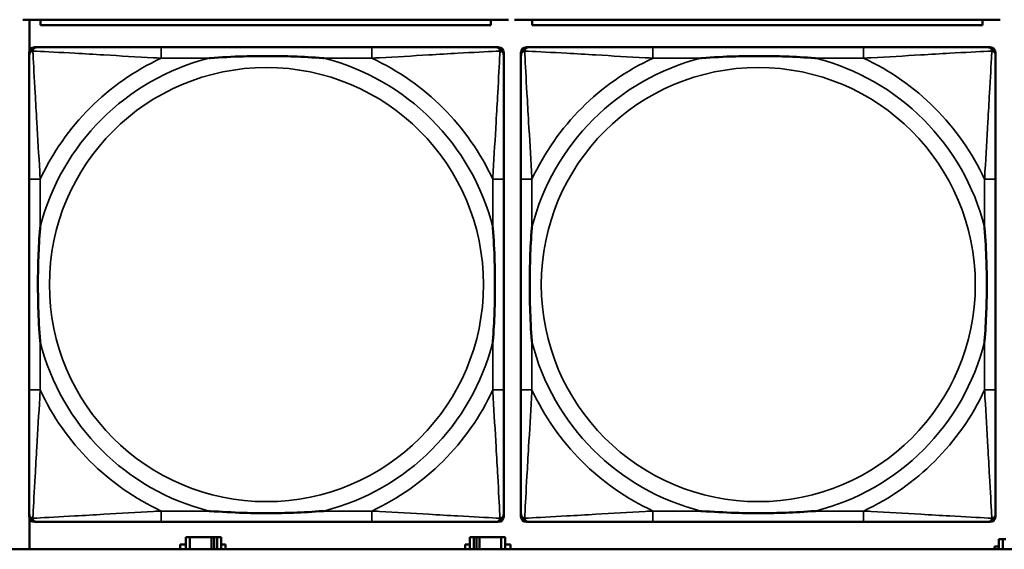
# Model space of a CAD drawing. Header units: inches. Extents: x 0.2 to 58.8, y 1.7 to 68.8.
# Tile 133 of 256: x 33.645 to 35.067, y 50.862 to 51.626. Entities that reach past the tile are written whole.
import ezdxf

# ---------------------------------------------------------------- set-up
doc = ezdxf.new("R2010")
doc.units = ezdxf.units.IN
doc.header["$MEASUREMENT"] = 0
doc.layers.add('Visible (ANSI)', color=7, linetype='Continuous', lineweight=50)
doc.layers.add('Visible Narrow (ANSI)', color=7, linetype='Continuous', lineweight=35)

msp = doc.modelspace()

# ---------------------------------------------------------------- linework, layer by layer
at = {"layer": 'Visible (ANSI)'}
for p, q in [((33.6497, 51.626), (34.3507, 51.626)), ((33.6594, 51.581), (33.6594, 51.626)), ((33.6752, 51.626), (33.6752, 51.618)), ((34.3252, 51.618), (33.6752, 51.618)), ((34.3252, 51.618), (34.3252, 51.626)), ((34.3597, 51.626), (35.0607, 51.626)), ((34.3852, 51.626), (34.3852, 51.618)), ((35.0352, 51.618), (34.3852, 51.618)), ((35.0352, 51.618), (35.0352, 51.626)), ((33.6589, 50.909), (33.6589, 51.5783)), ((33.6668, 51.5862), (33.6708, 51.5862)), ((34.1534, 51.5862), (33.8495, 51.5862)), ((34.3322, 51.5862), (34.3361, 51.5862)), ((34.344, 51.5783), (34.344, 51.5744)), ((34.3689, 50.909), (34.3689, 51.5783)), ((34.3768, 51.5862), (34.3808, 51.5862)), ((34.8634, 51.5862), (34.5595, 51.5862)), ((35.0422, 51.5862), (35.0461, 51.5862)), ((35.054, 51.5783), (35.054, 51.5744)), ((33.6589, 51.3957), (33.6589, 51.0917)), ((34.344, 51.0917), (34.344, 51.3957)), ((34.3689, 51.3957), (34.3689, 51.0917)), ((35.054, 51.0917), (35.054, 51.3957)), ((33.6594, 50.8616), (33.6594, 50.9064)), ((34.344, 50.913), (34.344, 50.909)), ((35.054, 50.913), (35.054, 50.909)), ((34.3361, 50.9012), (33.6668, 50.9012)), ((33.8495, 50.9012), (34.1534, 50.9012)), ((35.0461, 50.9012), (34.3768, 50.9012)), ((34.5595, 50.9012), (34.8634, 50.9012)), ((33.8907, 50.8793), (33.8849, 50.8793)), ((33.8849, 50.8793), (33.8849, 50.8616)), ((33.8907, 50.8793), (33.922, 50.8793)), ((33.8907, 50.8616), (33.8907, 50.8793)), ((33.922, 50.8616), (33.922, 50.8793)), ((33.922, 50.8793), (33.9261, 50.8793)), ((33.9261, 50.8793), (33.9261, 50.8616)), ((33.9261, 50.8793), (33.9301, 50.8793)), ((33.9359, 50.8793), (33.9301, 50.8793)), ((33.9301, 50.8793), (33.9301, 50.8616)), ((33.9359, 50.8616), (33.9359, 50.8793)), ((34.3007, 50.8793), (34.2949, 50.8793)), ((34.2949, 50.8793), (34.2949, 50.8616)), ((34.3007, 50.8793), (34.3047, 50.8793)), ((34.3007, 50.8616), (34.3007, 50.8793)), ((34.3047, 50.8616), (34.3047, 50.8793)), ((34.3047, 50.8793), (34.3088, 50.8793)), ((34.3088, 50.8793), (34.3088, 50.8616)), ((34.3088, 50.8793), (34.3401, 50.8793)), ((34.3401, 50.8793), (34.3401, 50.8616)), ((34.3459, 50.8793), (34.3401, 50.8793)), ((34.3459, 50.8616), (34.3459, 50.8793)), ((35.0647, 50.8763), (35.0589, 50.8763)), ((35.0589, 50.8763), (35.0589, 50.8616)), ((35.0647, 50.8763), (35.0687, 50.8763)), ((35.0647, 50.8616), (35.0647, 50.8763)), ((33.8768, 50.8616), (33.8768, 50.8688)), ((33.8768, 50.8688), (33.8849, 50.8688)), ((33.9359, 50.8688), (33.9424, 50.8688)), ((33.9424, 50.8688), (33.9424, 50.8616)), ((34.2884, 50.8616), (34.2884, 50.8688)), ((34.2884, 50.8688), (34.2949, 50.8688)), ((34.3459, 50.8688), (34.354, 50.8688)), ((34.354, 50.8688), (34.354, 50.8616)), ((35.0524, 50.8616), (35.0524, 50.8658)), ((35.0524, 50.8658), (35.0589, 50.8658)), ((39.3535, 50.8616), (22.2594, 50.8616))]:
    msp.add_line(p, q, dxfattribs=at)
for centre, radius, start, end in [((33.6708, 51.5744), 0.0118, 90, 180), ((33.6668, 51.5783), 0.00787, 90, 180), ((34.3322, 51.5744), 0.0118, 0, 90), ((34.3361, 51.5783), 0.00787, 0, 90), ((34.3808, 51.5744), 0.0118, 90, 180), ((34.3768, 51.5783), 0.00787, 90, 180), ((35.0422, 51.5744), 0.0118, 0, 90), ((35.0461, 51.5783), 0.00787, 0, 90), ((33.6708, 50.913), 0.0118, 180, 270), ((33.6668, 50.909), 0.00787, 180, 270), ((34.3322, 50.913), 0.0118, 270, 360), ((34.3361, 50.909), 0.00787, 270, 0), ((34.3808, 50.913), 0.0118, 180, 270), ((34.3768, 50.909), 0.00787, 180, 270), ((35.0422, 50.913), 0.0118, 270, 360), ((35.0461, 50.909), 0.00787, 270, 0)]:
    msp.add_arc(centre, radius, start, end, dxfattribs=at)
for points, knots in [([(33.6589, 51.5744), (33.6589, 51.5595), (33.6589, 51.5179), (33.6589, 51.4773), (33.6589, 51.4507), (33.6589, 51.4229), (33.6589, 51.3957)], [-0.5252205, -0.5252205, -0.5252205, -0.5252205, -0.20743, -0.20743, -0.20743, 0, 0, 0, 0]), ([(33.8495, 51.5862), (33.8459, 51.5862), (33.8423, 51.5862), (33.8387, 51.5862), (33.8055, 51.5862), (33.7718, 51.5862), (33.741, 51.5862), (33.714, 51.5862), (33.6885, 51.5862), (33.675, 51.5862), (33.6734, 51.5862), (33.672, 51.5862), (33.6708, 51.5862)], [0, 0, 0, 0, 0.0272471, 0.0272471, 0.0272471, 0.2790553, 0.2790553, 0.2790553, 0.4988354, 0.4988354, 0.4988354, 0.5252205, 0.5252205, 0.5252205, 0.5252205]), ([(33.9187, 51.5705), (33.9192, 51.5705), (33.9196, 51.5705), (33.9361, 51.5718), (33.9522, 51.5726), (33.9751, 51.5733), (33.9818, 51.5735), (33.991, 51.5736), (33.9935, 51.5736), (33.9975, 51.5736), (33.9991, 51.5736), (34.0023, 51.5736), (34.0038, 51.5736), (34.0074, 51.5736), (34.0094, 51.5736), (34.0156, 51.5736), (34.0197, 51.5735), (34.0295, 51.5733), (34.0351, 51.5731), (34.0548, 51.5724), (34.0689, 51.5716), (34.0833, 51.5705), (34.0838, 51.5705), (34.0842, 51.5705)], [-0.416114, -0.416114, -0.416114, -0.416114, -0.4127691, -0.4127691, -0.2896446, -0.2896446, -0.2388934, -0.2388934, -0.2201881, -0.2201881, -0.2080204, -0.2080204, -0.196499, -0.196499, -0.1809939, -0.1809939, -0.149741, -0.149741, -0.1073162, -0.1073162, 0, 0, 0.0033356, 0.0033356, 0.0033356, 0.0033356]), ([(34.3322, 51.5862), (34.3173, 51.5862), (34.2757, 51.5862), (34.235, 51.5862), (34.2085, 51.5862), (34.1806, 51.5862), (34.1534, 51.5862)], [-0.5252205, -0.5252205, -0.5252205, -0.5252205, -0.20743, -0.20743, -0.20743, 0, 0, 0, 0]), ([(34.344, 51.3957), (34.344, 51.3992), (34.344, 51.4028), (34.344, 51.4064), (34.344, 51.4396), (34.344, 51.4733), (34.344, 51.5042), (34.344, 51.5311), (34.344, 51.5567), (34.344, 51.5701), (34.344, 51.5717), (34.344, 51.5732), (34.344, 51.5744)], [0, 0, 0, 0, 0.0272471, 0.0272471, 0.0272471, 0.2790553, 0.2790553, 0.2790553, 0.4988354, 0.4988354, 0.4988354, 0.5252205, 0.5252205, 0.5252205, 0.5252205]), ([(34.3689, 51.5744), (34.3689, 51.5595), (34.3689, 51.5179), (34.3689, 51.4773), (34.3689, 51.4507), (34.3689, 51.4229), (34.3689, 51.3957)], [-0.5252205, -0.5252205, -0.5252205, -0.5252205, -0.20743, -0.20743, -0.20743, 0, 0, 0, 0]), ([(34.5595, 51.5862), (34.5559, 51.5862), (34.5523, 51.5862), (34.5487, 51.5862), (34.5155, 51.5862), (34.4818, 51.5862), (34.451, 51.5862), (34.424, 51.5862), (34.3985, 51.5862), (34.385, 51.5862), (34.3834, 51.5862), (34.382, 51.5862), (34.3808, 51.5862)], [0, 0, 0, 0, 0.0272471, 0.0272471, 0.0272471, 0.2790553, 0.2790553, 0.2790553, 0.4988354, 0.4988354, 0.4988354, 0.5252205, 0.5252205, 0.5252205, 0.5252205]), ([(34.6287, 51.5705), (34.6292, 51.5705), (34.6296, 51.5705), (34.6461, 51.5718), (34.6622, 51.5726), (34.6851, 51.5733), (34.6918, 51.5735), (34.701, 51.5736), (34.7035, 51.5736), (34.7075, 51.5736), (34.7091, 51.5736), (34.7123, 51.5736), (34.7138, 51.5736), (34.7174, 51.5736), (34.7194, 51.5736), (34.7256, 51.5736), (34.7297, 51.5735), (34.7395, 51.5733), (34.7451, 51.5731), (34.7648, 51.5724), (34.7789, 51.5716), (34.7933, 51.5705), (34.7938, 51.5705), (34.7942, 51.5705)], [-0.416114, -0.416114, -0.416114, -0.416114, -0.4127691, -0.4127691, -0.2896446, -0.2896446, -0.2388934, -0.2388934, -0.2201881, -0.2201881, -0.2080204, -0.2080204, -0.196499, -0.196499, -0.1809939, -0.1809939, -0.149741, -0.149741, -0.1073162, -0.1073162, 0, 0, 0.0033356, 0.0033356, 0.0033356, 0.0033356]), ([(35.0422, 51.5862), (35.0273, 51.5862), (34.9857, 51.5862), (34.945, 51.5862), (34.9185, 51.5862), (34.8906, 51.5862), (34.8634, 51.5862)], [-0.5252205, -0.5252205, -0.5252205, -0.5252205, -0.20743, -0.20743, -0.20743, 0, 0, 0, 0]), ([(35.054, 51.3957), (35.054, 51.3992), (35.054, 51.4028), (35.054, 51.4064), (35.054, 51.4396), (35.054, 51.4733), (35.054, 51.5042), (35.054, 51.5311), (35.054, 51.5567), (35.054, 51.5701), (35.054, 51.5717), (35.054, 51.5732), (35.054, 51.5744)], [0, 0, 0, 0, 0.0272471, 0.0272471, 0.0272471, 0.2790553, 0.2790553, 0.2790553, 0.4988354, 0.4988354, 0.4988354, 0.5252205, 0.5252205, 0.5252205, 0.5252205]), ([(33.6747, 51.161), (33.6747, 51.1614), (33.6746, 51.1618), (33.6734, 51.1783), (33.6725, 51.1944), (33.6718, 51.2173), (33.6717, 51.224), (33.6716, 51.2332), (33.6715, 51.2357), (33.6715, 51.2398), (33.6715, 51.2414), (33.6715, 51.2445), (33.6715, 51.246), (33.6715, 51.2496), (33.6715, 51.2516), (33.6716, 51.2578), (33.6717, 51.262), (33.6719, 51.2717), (33.672, 51.2773), (33.6727, 51.2971), (33.6735, 51.3111), (33.6746, 51.3256), (33.6747, 51.326), (33.6747, 51.3264)], [-0.416114, -0.416114, -0.416114, -0.416114, -0.4127691, -0.4127691, -0.2896446, -0.2896446, -0.2388934, -0.2388934, -0.2201881, -0.2201881, -0.2080204, -0.2080204, -0.196499, -0.196499, -0.1809939, -0.1809939, -0.149741, -0.149741, -0.1073162, -0.1073162, 0, 0, 0.0033356, 0.0033356, 0.0033356, 0.0033356]), ([(34.3282, 51.3264), (34.3283, 51.326), (34.3283, 51.3256), (34.3295, 51.3091), (34.3304, 51.293), (34.3311, 51.2701), (34.3313, 51.2634), (34.3314, 51.2542), (34.3314, 51.2517), (34.3314, 51.2476), (34.3314, 51.246), (34.3314, 51.2429), (34.3314, 51.2414), (34.3314, 51.2378), (34.3314, 51.2357), (34.3313, 51.2296), (34.3313, 51.2254), (34.3311, 51.2157), (34.3309, 51.2101), (34.3302, 51.1903), (34.3294, 51.1763), (34.3283, 51.1618), (34.3283, 51.1614), (34.3282, 51.161)], [-0.416114, -0.416114, -0.416114, -0.416114, -0.4127691, -0.4127691, -0.2896446, -0.2896446, -0.2388934, -0.2388934, -0.2201881, -0.2201881, -0.2080204, -0.2080204, -0.196499, -0.196499, -0.1809939, -0.1809939, -0.149741, -0.149741, -0.1073162, -0.1073162, 0, 0, 0.0033356, 0.0033356, 0.0033356, 0.0033356]), ([(34.3847, 51.161), (34.3847, 51.1614), (34.3846, 51.1618), (34.3834, 51.1783), (34.3825, 51.1944), (34.3818, 51.2173), (34.3817, 51.224), (34.3816, 51.2332), (34.3815, 51.2357), (34.3815, 51.2398), (34.3815, 51.2414), (34.3815, 51.2445), (34.3815, 51.246), (34.3815, 51.2496), (34.3815, 51.2516), (34.3816, 51.2578), (34.3817, 51.262), (34.3819, 51.2717), (34.382, 51.2773), (34.3827, 51.2971), (34.3835, 51.3111), (34.3846, 51.3256), (34.3847, 51.326), (34.3847, 51.3264)], [-0.416114, -0.416114, -0.416114, -0.416114, -0.4127691, -0.4127691, -0.2896446, -0.2896446, -0.2388934, -0.2388934, -0.2201881, -0.2201881, -0.2080204, -0.2080204, -0.196499, -0.196499, -0.1809939, -0.1809939, -0.149741, -0.149741, -0.1073162, -0.1073162, 0, 0, 0.0033356, 0.0033356, 0.0033356, 0.0033356]), ([(35.0382, 51.3264), (35.0383, 51.326), (35.0383, 51.3256), (35.0395, 51.3091), (35.0404, 51.293), (35.0411, 51.2701), (35.0413, 51.2634), (35.0414, 51.2542), (35.0414, 51.2517), (35.0414, 51.2476), (35.0414, 51.246), (35.0414, 51.2429), (35.0414, 51.2414), (35.0414, 51.2378), (35.0414, 51.2357), (35.0413, 51.2296), (35.0413, 51.2254), (35.0411, 51.2157), (35.0409, 51.2101), (35.0402, 51.1903), (35.0394, 51.1763), (35.0383, 51.1618), (35.0383, 51.1614), (35.0382, 51.161)], [-0.416114, -0.416114, -0.416114, -0.416114, -0.4127691, -0.4127691, -0.2896446, -0.2896446, -0.2388934, -0.2388934, -0.2201881, -0.2201881, -0.2080204, -0.2080204, -0.196499, -0.196499, -0.1809939, -0.1809939, -0.149741, -0.149741, -0.1073162, -0.1073162, 0, 0, 0.0033356, 0.0033356, 0.0033356, 0.0033356]), ([(33.6589, 51.0917), (33.6589, 51.0645), (33.6589, 51.0367), (33.6589, 51.0101), (33.6589, 50.9695), (33.6589, 50.9279), (33.6589, 50.913)], [3.9382945, 3.9382945, 3.9382945, 3.9382945, 4.1457245, 4.1457245, 4.1457245, 4.463515, 4.463515, 4.463515, 4.463515]), ([(34.344, 50.913), (34.344, 50.9279), (34.344, 50.9695), (34.344, 51.0101), (34.344, 51.0367), (34.344, 51.0645), (34.344, 51.0917)], [-0.5252205, -0.5252205, -0.5252205, -0.5252205, -0.20743, -0.20743, -0.20743, 0, 0, 0, 0]), ([(34.3689, 51.0917), (34.3689, 51.0645), (34.3689, 51.0367), (34.3689, 51.0101), (34.3689, 50.9695), (34.3689, 50.9279), (34.3689, 50.913)], [3.9382945, 3.9382945, 3.9382945, 3.9382945, 4.1457245, 4.1457245, 4.1457245, 4.463515, 4.463515, 4.463515, 4.463515]), ([(35.054, 50.913), (35.054, 50.9279), (35.054, 50.9695), (35.054, 51.0101), (35.054, 51.0367), (35.054, 51.0645), (35.054, 51.0917)], [-0.5252205, -0.5252205, -0.5252205, -0.5252205, -0.20743, -0.20743, -0.20743, 0, 0, 0, 0]), ([(34.0842, 50.9169), (34.0838, 50.9169), (34.0833, 50.9169), (34.0689, 50.9158), (34.0548, 50.915), (34.0351, 50.9143), (34.0295, 50.9141), (34.0197, 50.9139), (34.0156, 50.9138), (34.0094, 50.9138), (34.0074, 50.9138), (34.0038, 50.9138), (34.0023, 50.9138), (33.9991, 50.9138), (33.9975, 50.9138), (33.9935, 50.9138), (33.991, 50.9138), (33.9818, 50.9139), (33.9751, 50.9141), (33.9522, 50.9148), (33.9361, 50.9156), (33.9196, 50.9169), (33.9192, 50.9169), (33.9187, 50.9169)], [-0.4149464, -0.4149464, -0.4149464, -0.4149464, -0.41162, -0.41162, -0.3046026, -0.3046026, -0.2622958, -0.2622958, -0.23113, -0.23113, -0.215668, -0.215668, -0.2041787, -0.2041787, -0.1920448, -0.1920448, -0.1733916, -0.1733916, -0.1227817, -0.1227817, 0, 0, 0.0033356, 0.0033356, 0.0033356, 0.0033356]), ([(34.7942, 50.9169), (34.7938, 50.9169), (34.7933, 50.9169), (34.7789, 50.9158), (34.7648, 50.915), (34.7451, 50.9143), (34.7395, 50.9141), (34.7297, 50.9139), (34.7256, 50.9138), (34.7194, 50.9138), (34.7174, 50.9138), (34.7138, 50.9138), (34.7123, 50.9138), (34.7091, 50.9138), (34.7075, 50.9138), (34.7035, 50.9138), (34.701, 50.9138), (34.6918, 50.9139), (34.6851, 50.9141), (34.6622, 50.9148), (34.6461, 50.9156), (34.6296, 50.9169), (34.6292, 50.9169), (34.6287, 50.9169)], [-0.4149464, -0.4149464, -0.4149464, -0.4149464, -0.41162, -0.41162, -0.3046026, -0.3046026, -0.2622958, -0.2622958, -0.23113, -0.23113, -0.215668, -0.215668, -0.2041787, -0.2041787, -0.1920448, -0.1920448, -0.1733916, -0.1733916, -0.1227817, -0.1227817, 0, 0, 0.0033356, 0.0033356, 0.0033356, 0.0033356]), ([(33.6708, 50.9012), (33.6856, 50.9012), (33.7272, 50.9012), (33.7679, 50.9012), (33.7944, 50.9012), (33.8223, 50.9012), (33.8495, 50.9012)], [-0.5252205, -0.5252205, -0.5252205, -0.5252205, -0.20743, -0.20743, -0.20743, 0, 0, 0, 0]), ([(34.1534, 50.9012), (34.1806, 50.9012), (34.2085, 50.9012), (34.235, 50.9012), (34.2757, 50.9012), (34.3173, 50.9012), (34.3322, 50.9012)], [3.9382945, 3.9382945, 3.9382945, 3.9382945, 4.1457245, 4.1457245, 4.1457245, 4.463515, 4.463515, 4.463515, 4.463515]), ([(34.3808, 50.9012), (34.3956, 50.9012), (34.4372, 50.9012), (34.4779, 50.9012), (34.5044, 50.9012), (34.5323, 50.9012), (34.5595, 50.9012)], [-0.5252205, -0.5252205, -0.5252205, -0.5252205, -0.20743, -0.20743, -0.20743, 0, 0, 0, 0]), ([(34.8634, 50.9012), (34.8906, 50.9012), (34.9185, 50.9012), (34.945, 50.9012), (34.9857, 50.9012), (35.0273, 50.9012), (35.0422, 50.9012)], [3.9382945, 3.9382945, 3.9382945, 3.9382945, 4.1457245, 4.1457245, 4.1457245, 4.463515, 4.463515, 4.463515, 4.463515])]:
    msp.add_open_spline(points, degree=3, knots=knots, dxfattribs=at)
at = {"layer": 'Visible Narrow (ANSI)'}
for p, q in [((33.8495, 51.5862), (33.8495, 51.5705)), ((34.1534, 51.5862), (34.1534, 51.5705)), ((34.5595, 51.5862), (34.5595, 51.5705)), ((34.8634, 51.5862), (34.8634, 51.5705)), ((33.8495, 51.5705), (33.9187, 51.5705)), ((34.0842, 51.5705), (34.1534, 51.5705)), ((34.5595, 51.5705), (34.6287, 51.5705)), ((34.7942, 51.5705), (34.8634, 51.5705)), ((33.6747, 51.3957), (33.6589, 51.3957)), ((33.6747, 51.3264), (33.6747, 51.3957)), ((34.344, 51.3957), (34.3282, 51.3957)), ((34.3282, 51.3957), (34.3282, 51.3264)), ((34.3847, 51.3957), (34.3689, 51.3957)), ((34.3847, 51.3264), (34.3847, 51.3957)), ((35.054, 51.3957), (35.0382, 51.3957)), ((35.0382, 51.3957), (35.0382, 51.3264)), ((33.6747, 51.0917), (33.6747, 51.161)), ((34.3282, 51.161), (34.3282, 51.0917)), ((34.3847, 51.0917), (34.3847, 51.161)), ((35.0382, 51.161), (35.0382, 51.0917)), ((33.6747, 51.0917), (33.6589, 51.0917)), ((34.344, 51.0917), (34.3282, 51.0917)), ((34.3847, 51.0917), (34.3689, 51.0917)), ((35.054, 51.0917), (35.0382, 51.0917)), ((33.8495, 50.9169), (33.8495, 50.9012)), ((33.9187, 50.9169), (33.8495, 50.9169)), ((34.1534, 50.9169), (34.0842, 50.9169)), ((34.1534, 50.9169), (34.1534, 50.9012)), ((34.5595, 50.9169), (34.5595, 50.9012)), ((34.6287, 50.9169), (34.5595, 50.9169)), ((34.8634, 50.9169), (34.7942, 50.9169)), ((34.8634, 50.9169), (34.8634, 50.9012))]:
    msp.add_line(p, q, dxfattribs=at)
for centre in [(34.0015, 51.2437), (34.7115, 51.2437)]:
    msp.add_circle(centre, 0.3133, dxfattribs=at)
for centre, radius, start, end in [((34.0015, 51.2437), 0.3371, 104.2103, 165.7897), ((34.0015, 51.2437), 0.3604, 114.9407, 155.0593), ((34.0015, 51.2437), 0.3371, 14.2103, 75.7897), ((34.0015, 51.2437), 0.3604, 24.9407, 65.0593), ((34.7115, 51.2437), 0.3371, 104.2103, 165.7897), ((34.7115, 51.2437), 0.3604, 114.9407, 155.0593), ((34.7115, 51.2437), 0.3371, 14.2103, 75.7897), ((34.7115, 51.2437), 0.3604, 24.9407, 65.0593), ((34.0015, 51.2437), 0.3371, 194.2103, 255.7897), ((34.0015, 51.2437), 0.3371, 284.2103, 345.7897), ((34.7115, 51.2437), 0.3371, 194.2103, 255.7897), ((34.7115, 51.2437), 0.3371, 284.2103, 345.7897), ((34.0015, 51.2437), 0.3604, 204.9407, 245.0593), ((34.0015, 51.2437), 0.3604, 294.9407, 335.0593), ((34.7115, 51.2437), 0.3604, 204.9407, 245.0593), ((34.7115, 51.2437), 0.3604, 294.9407, 335.0593)]:
    msp.add_arc(centre, radius, start, end, dxfattribs=at)
for points, knots in [([(33.6589, 51.5744), (33.6589, 51.575), (33.659, 51.5756), (33.6593, 51.5766), (33.6594, 51.577), (33.6598, 51.5777), (33.6599, 51.5779), (33.6602, 51.5783), (33.6603, 51.5784), (33.6606, 51.5788), (33.6609, 51.5791), (33.6616, 51.5797), (33.6621, 51.58), (33.6631, 51.5805), (33.6636, 51.5808), (33.6642, 51.5809)], [-0.02627331, -0.02627331, -0.02627331, -0.02627331, -0.02158775, -0.02158775, -0.01736415, -0.01736415, -0.0147244, -0.0147244, -0.01307456, -0.01307456, -0.00977487, -0.00977487, -0.00449537, -0.00449537, 0.00012419, 0.00012419, 0.00012419, 0.00012419]), ([(33.6642, 51.5809), (33.6644, 51.5815), (33.6646, 51.5821), (33.6652, 51.5831), (33.6655, 51.5836), (33.6661, 51.5843), (33.6664, 51.5846), (33.6668, 51.5849), (33.6669, 51.585), (33.6673, 51.5853), (33.6675, 51.5854), (33.6682, 51.5857), (33.6686, 51.5859), (33.6696, 51.5861), (33.6701, 51.5862), (33.6708, 51.5862)], [-0.00012419, -0.00012419, -0.00012419, -0.00012419, 0.00449537, 0.00449537, 0.00977487, 0.00977487, 0.01307456, 0.01307456, 0.0147244, 0.0147244, 0.01736415, 0.01736415, 0.02158775, 0.02158775, 0.02627331, 0.02627331, 0.02627331, 0.02627331]), ([(33.6747, 51.3957), (33.6745, 51.3994), (33.6743, 51.4032), (33.6728, 51.4305), (33.6713, 51.4547), (33.6691, 51.4926), (33.6683, 51.5066), (33.6663, 51.5418), (33.6652, 51.562), (33.6644, 51.5774), (33.6643, 51.5792), (33.6642, 51.5809)], [0, 0, 0, 0, 0.0278591, 0.0278591, 0.201273, 0.201273, 0.3066357, 0.3066357, 0.475216, 0.475216, 0.5007189, 0.5007189, 0.5007189, 0.5007189]), ([(33.6642, 51.5809), (33.6659, 51.5808), (33.6678, 51.5807), (33.6832, 51.5799), (33.7033, 51.5788), (33.7385, 51.5769), (33.7526, 51.576), (33.7904, 51.5738), (33.8146, 51.5724), (33.842, 51.5709), (33.8458, 51.5707), (33.8495, 51.5705)], [-0.5007189, -0.5007189, -0.5007189, -0.5007189, -0.475216, -0.475216, -0.3066357, -0.3066357, -0.201273, -0.201273, -0.0278591, -0.0278591, 0, 0, 0, 0]), ([(34.1534, 51.5705), (34.1572, 51.5707), (34.1609, 51.5709), (34.1883, 51.5724), (34.2125, 51.5738), (34.2503, 51.576), (34.2644, 51.5769), (34.2996, 51.5788), (34.3197, 51.5799), (34.3352, 51.5807), (34.337, 51.5808), (34.3387, 51.5809)], [0, 0, 0, 0, 0.0278591, 0.0278591, 0.201273, 0.201273, 0.3066357, 0.3066357, 0.475216, 0.475216, 0.5007189, 0.5007189, 0.5007189, 0.5007189]), ([(34.3387, 51.5809), (34.3386, 51.5792), (34.3385, 51.5774), (34.3377, 51.562), (34.3366, 51.5418), (34.3346, 51.5066), (34.3338, 51.4926), (34.3316, 51.4547), (34.3302, 51.4305), (34.3286, 51.4032), (34.3284, 51.3994), (34.3282, 51.3957)], [-0.5007189, -0.5007189, -0.5007189, -0.5007189, -0.475216, -0.475216, -0.3066357, -0.3066357, -0.201273, -0.201273, -0.0278591, -0.0278591, 0, 0, 0, 0]), ([(34.3322, 51.5862), (34.3328, 51.5862), (34.3333, 51.5861), (34.3343, 51.5859), (34.3348, 51.5857), (34.3354, 51.5854), (34.3357, 51.5853), (34.336, 51.585), (34.3362, 51.5849), (34.3366, 51.5846), (34.3368, 51.5843), (34.3374, 51.5836), (34.3378, 51.5831), (34.3383, 51.5821), (34.3385, 51.5815), (34.3387, 51.5809)], [-0.02627331, -0.02627331, -0.02627331, -0.02627331, -0.02158775, -0.02158775, -0.01736415, -0.01736415, -0.0147244, -0.0147244, -0.01307456, -0.01307456, -0.00977487, -0.00977487, -0.00449537, -0.00449537, 0.00012419, 0.00012419, 0.00012419, 0.00012419]), ([(34.3387, 51.5809), (34.3393, 51.5808), (34.3398, 51.5805), (34.3409, 51.58), (34.3414, 51.5797), (34.3421, 51.5791), (34.3423, 51.5788), (34.3427, 51.5784), (34.3428, 51.5783), (34.343, 51.5779), (34.3432, 51.5777), (34.3435, 51.577), (34.3437, 51.5766), (34.3439, 51.5756), (34.344, 51.575), (34.344, 51.5744)], [-0.00012419, -0.00012419, -0.00012419, -0.00012419, 0.00449537, 0.00449537, 0.00977487, 0.00977487, 0.01307456, 0.01307456, 0.0147244, 0.0147244, 0.01736415, 0.01736415, 0.02158775, 0.02158775, 0.02627331, 0.02627331, 0.02627331, 0.02627331]), ([(34.3689, 51.5744), (34.3689, 51.575), (34.369, 51.5756), (34.3693, 51.5766), (34.3694, 51.577), (34.3698, 51.5777), (34.3699, 51.5779), (34.3702, 51.5783), (34.3703, 51.5784), (34.3706, 51.5788), (34.3709, 51.5791), (34.3716, 51.5797), (34.3721, 51.58), (34.3731, 51.5805), (34.3736, 51.5808), (34.3742, 51.5809)], [-0.02627331, -0.02627331, -0.02627331, -0.02627331, -0.02158775, -0.02158775, -0.01736415, -0.01736415, -0.0147244, -0.0147244, -0.01307456, -0.01307456, -0.00977487, -0.00977487, -0.00449537, -0.00449537, 0.00012419, 0.00012419, 0.00012419, 0.00012419]), ([(34.3742, 51.5809), (34.3744, 51.5815), (34.3746, 51.5821), (34.3752, 51.5831), (34.3755, 51.5836), (34.3761, 51.5843), (34.3764, 51.5846), (34.3768, 51.5849), (34.3769, 51.585), (34.3773, 51.5853), (34.3775, 51.5854), (34.3782, 51.5857), (34.3786, 51.5859), (34.3796, 51.5861), (34.3801, 51.5862), (34.3808, 51.5862)], [-0.00012419, -0.00012419, -0.00012419, -0.00012419, 0.00449537, 0.00449537, 0.00977487, 0.00977487, 0.01307456, 0.01307456, 0.0147244, 0.0147244, 0.01736415, 0.01736415, 0.02158775, 0.02158775, 0.02627331, 0.02627331, 0.02627331, 0.02627331]), ([(34.3847, 51.3957), (34.3845, 51.3994), (34.3843, 51.4032), (34.3828, 51.4305), (34.3813, 51.4547), (34.3791, 51.4926), (34.3783, 51.5066), (34.3763, 51.5418), (34.3752, 51.562), (34.3744, 51.5774), (34.3743, 51.5792), (34.3742, 51.5809)], [0, 0, 0, 0, 0.0278591, 0.0278591, 0.201273, 0.201273, 0.3066357, 0.3066357, 0.475216, 0.475216, 0.5007189, 0.5007189, 0.5007189, 0.5007189]), ([(34.3742, 51.5809), (34.3759, 51.5808), (34.3778, 51.5807), (34.3932, 51.5799), (34.4133, 51.5788), (34.4485, 51.5769), (34.4626, 51.576), (34.5004, 51.5738), (34.5246, 51.5724), (34.552, 51.5709), (34.5558, 51.5707), (34.5595, 51.5705)], [-0.5007189, -0.5007189, -0.5007189, -0.5007189, -0.475216, -0.475216, -0.3066357, -0.3066357, -0.201273, -0.201273, -0.0278591, -0.0278591, 0, 0, 0, 0]), ([(34.8634, 51.5705), (34.8672, 51.5707), (34.8709, 51.5709), (34.8983, 51.5724), (34.9225, 51.5738), (34.9603, 51.576), (34.9744, 51.5769), (35.0096, 51.5788), (35.0297, 51.5799), (35.0452, 51.5807), (35.047, 51.5808), (35.0487, 51.5809)], [0, 0, 0, 0, 0.0278591, 0.0278591, 0.201273, 0.201273, 0.3066357, 0.3066357, 0.475216, 0.475216, 0.5007189, 0.5007189, 0.5007189, 0.5007189]), ([(35.0487, 51.5809), (35.0486, 51.5792), (35.0485, 51.5774), (35.0477, 51.562), (35.0466, 51.5418), (35.0446, 51.5066), (35.0438, 51.4926), (35.0416, 51.4547), (35.0402, 51.4305), (35.0386, 51.4032), (35.0384, 51.3994), (35.0382, 51.3957)], [-0.5007189, -0.5007189, -0.5007189, -0.5007189, -0.475216, -0.475216, -0.3066357, -0.3066357, -0.201273, -0.201273, -0.0278591, -0.0278591, 0, 0, 0, 0]), ([(35.0422, 51.5862), (35.0428, 51.5862), (35.0433, 51.5861), (35.0443, 51.5859), (35.0448, 51.5857), (35.0454, 51.5854), (35.0457, 51.5853), (35.046, 51.585), (35.0462, 51.5849), (35.0466, 51.5846), (35.0468, 51.5843), (35.0474, 51.5836), (35.0478, 51.5831), (35.0483, 51.5821), (35.0485, 51.5815), (35.0487, 51.5809)], [-0.02627331, -0.02627331, -0.02627331, -0.02627331, -0.02158775, -0.02158775, -0.01736415, -0.01736415, -0.0147244, -0.0147244, -0.01307456, -0.01307456, -0.00977487, -0.00977487, -0.00449537, -0.00449537, 0.00012419, 0.00012419, 0.00012419, 0.00012419]), ([(35.0487, 51.5809), (35.0493, 51.5808), (35.0498, 51.5805), (35.0509, 51.58), (35.0514, 51.5797), (35.0521, 51.5791), (35.0523, 51.5788), (35.0527, 51.5784), (35.0528, 51.5783), (35.053, 51.5779), (35.0532, 51.5777), (35.0535, 51.577), (35.0537, 51.5766), (35.0539, 51.5756), (35.054, 51.575), (35.054, 51.5744)], [-0.00012419, -0.00012419, -0.00012419, -0.00012419, 0.00449537, 0.00449537, 0.00977487, 0.00977487, 0.01307456, 0.01307456, 0.0147244, 0.0147244, 0.01736415, 0.01736415, 0.02158775, 0.02158775, 0.02627331, 0.02627331, 0.02627331, 0.02627331]), ([(33.6642, 50.9065), (33.6643, 50.9082), (33.6644, 50.91), (33.6652, 50.9254), (33.6663, 50.9456), (33.6683, 50.9808), (33.6691, 50.9948), (33.6713, 51.0327), (33.6728, 51.0569), (33.6743, 51.0842), (33.6745, 51.088), (33.6747, 51.0917)], [-4.4390134, -4.4390134, -4.4390134, -4.4390134, -4.4135105, -4.4135105, -4.2449302, -4.2449302, -4.1395675, -4.1395675, -3.9661536, -3.9661536, -3.9382945, -3.9382945, -3.9382945, -3.9382945]), ([(34.3282, 51.0917), (34.3284, 51.088), (34.3286, 51.0842), (34.3302, 51.0569), (34.3316, 51.0327), (34.3338, 50.9948), (34.3346, 50.9808), (34.3366, 50.9456), (34.3377, 50.9254), (34.3385, 50.91), (34.3386, 50.9082), (34.3387, 50.9065)], [0, 0, 0, 0, 0.0278591, 0.0278591, 0.201273, 0.201273, 0.3066357, 0.3066357, 0.475216, 0.475216, 0.5007189, 0.5007189, 0.5007189, 0.5007189]), ([(34.3742, 50.9065), (34.3743, 50.9082), (34.3744, 50.91), (34.3752, 50.9254), (34.3763, 50.9456), (34.3783, 50.9808), (34.3791, 50.9948), (34.3813, 51.0327), (34.3828, 51.0569), (34.3843, 51.0842), (34.3845, 51.088), (34.3847, 51.0917)], [-4.4390134, -4.4390134, -4.4390134, -4.4390134, -4.4135105, -4.4135105, -4.2449302, -4.2449302, -4.1395675, -4.1395675, -3.9661536, -3.9661536, -3.9382945, -3.9382945, -3.9382945, -3.9382945]), ([(35.0382, 51.0917), (35.0384, 51.088), (35.0386, 51.0842), (35.0402, 51.0569), (35.0416, 51.0327), (35.0438, 50.9948), (35.0446, 50.9808), (35.0466, 50.9456), (35.0477, 50.9254), (35.0485, 50.91), (35.0486, 50.9082), (35.0487, 50.9065)], [0, 0, 0, 0, 0.0278591, 0.0278591, 0.201273, 0.201273, 0.3066357, 0.3066357, 0.475216, 0.475216, 0.5007189, 0.5007189, 0.5007189, 0.5007189]), ([(33.6642, 50.9065), (33.6636, 50.9066), (33.6631, 50.9069), (33.6621, 50.9074), (33.6616, 50.9077), (33.6609, 50.9083), (33.6606, 50.9086), (33.6603, 50.909), (33.6602, 50.9091), (33.6599, 50.9095), (33.6598, 50.9097), (33.6594, 50.9104), (33.6593, 50.9108), (33.659, 50.9118), (33.6589, 50.9124), (33.6589, 50.913)], [-0.00012419, -0.00012419, -0.00012419, -0.00012419, 0.00449537, 0.00449537, 0.00977487, 0.00977487, 0.01307456, 0.01307456, 0.0147244, 0.0147244, 0.01736415, 0.01736415, 0.02158775, 0.02158775, 0.02627331, 0.02627331, 0.02627331, 0.02627331]), ([(33.8495, 50.9169), (33.8458, 50.9167), (33.842, 50.9165), (33.8146, 50.915), (33.7904, 50.9136), (33.7526, 50.9114), (33.7385, 50.9105), (33.7033, 50.9086), (33.6832, 50.9075), (33.6678, 50.9067), (33.6659, 50.9066), (33.6642, 50.9065)], [0, 0, 0, 0, 0.0278591, 0.0278591, 0.201273, 0.201273, 0.3066357, 0.3066357, 0.475216, 0.475216, 0.5007189, 0.5007189, 0.5007189, 0.5007189]), ([(33.6708, 50.9012), (33.6701, 50.9012), (33.6696, 50.9013), (33.6686, 50.9015), (33.6682, 50.9017), (33.6675, 50.902), (33.6673, 50.9021), (33.6669, 50.9024), (33.6668, 50.9025), (33.6664, 50.9028), (33.6661, 50.9031), (33.6655, 50.9038), (33.6652, 50.9043), (33.6646, 50.9053), (33.6644, 50.9059), (33.6642, 50.9065)], [-0.02627331, -0.02627331, -0.02627331, -0.02627331, -0.02158775, -0.02158775, -0.01736415, -0.01736415, -0.0147244, -0.0147244, -0.01307456, -0.01307456, -0.00977487, -0.00977487, -0.00449537, -0.00449537, 0.00012419, 0.00012419, 0.00012419, 0.00012419]), ([(34.3387, 50.9065), (34.337, 50.9066), (34.3352, 50.9067), (34.3197, 50.9075), (34.2996, 50.9086), (34.2644, 50.9105), (34.2503, 50.9114), (34.2125, 50.9136), (34.1883, 50.915), (34.1609, 50.9165), (34.1572, 50.9167), (34.1534, 50.9169)], [-4.4390134, -4.4390134, -4.4390134, -4.4390134, -4.4135105, -4.4135105, -4.2449302, -4.2449302, -4.1395675, -4.1395675, -3.9661536, -3.9661536, -3.9382945, -3.9382945, -3.9382945, -3.9382945]), ([(34.3387, 50.9065), (34.3385, 50.9059), (34.3383, 50.9053), (34.3378, 50.9043), (34.3374, 50.9038), (34.3368, 50.9031), (34.3366, 50.9028), (34.3362, 50.9025), (34.336, 50.9024), (34.3357, 50.9021), (34.3354, 50.902), (34.3348, 50.9017), (34.3343, 50.9015), (34.3333, 50.9013), (34.3328, 50.9012), (34.3322, 50.9012)], [-0.00012419, -0.00012419, -0.00012419, -0.00012419, 0.00449537, 0.00449537, 0.00977487, 0.00977487, 0.01307456, 0.01307456, 0.0147244, 0.0147244, 0.01736415, 0.01736415, 0.02158775, 0.02158775, 0.02627331, 0.02627331, 0.02627331, 0.02627331]), ([(34.344, 50.913), (34.344, 50.9124), (34.3439, 50.9118), (34.3437, 50.9108), (34.3435, 50.9104), (34.3432, 50.9097), (34.343, 50.9095), (34.3428, 50.9091), (34.3427, 50.909), (34.3423, 50.9086), (34.3421, 50.9083), (34.3414, 50.9077), (34.3409, 50.9074), (34.3398, 50.9069), (34.3393, 50.9066), (34.3387, 50.9065)], [-0.02627331, -0.02627331, -0.02627331, -0.02627331, -0.02158775, -0.02158775, -0.01736415, -0.01736415, -0.0147244, -0.0147244, -0.01307456, -0.01307456, -0.00977487, -0.00977487, -0.00449537, -0.00449537, 0.00012419, 0.00012419, 0.00012419, 0.00012419]), ([(34.3742, 50.9065), (34.3736, 50.9066), (34.3731, 50.9069), (34.3721, 50.9074), (34.3716, 50.9077), (34.3709, 50.9083), (34.3706, 50.9086), (34.3703, 50.909), (34.3702, 50.9091), (34.3699, 50.9095), (34.3698, 50.9097), (34.3694, 50.9104), (34.3693, 50.9108), (34.369, 50.9118), (34.3689, 50.9124), (34.3689, 50.913)], [-0.00012419, -0.00012419, -0.00012419, -0.00012419, 0.00449537, 0.00449537, 0.00977487, 0.00977487, 0.01307456, 0.01307456, 0.0147244, 0.0147244, 0.01736415, 0.01736415, 0.02158775, 0.02158775, 0.02627331, 0.02627331, 0.02627331, 0.02627331]), ([(34.5595, 50.9169), (34.5558, 50.9167), (34.552, 50.9165), (34.5246, 50.915), (34.5004, 50.9136), (34.4626, 50.9114), (34.4485, 50.9105), (34.4133, 50.9086), (34.3932, 50.9075), (34.3778, 50.9067), (34.3759, 50.9066), (34.3742, 50.9065)], [0, 0, 0, 0, 0.0278591, 0.0278591, 0.201273, 0.201273, 0.3066357, 0.3066357, 0.475216, 0.475216, 0.5007189, 0.5007189, 0.5007189, 0.5007189]), ([(34.3808, 50.9012), (34.3801, 50.9012), (34.3796, 50.9013), (34.3786, 50.9015), (34.3782, 50.9017), (34.3775, 50.902), (34.3773, 50.9021), (34.3769, 50.9024), (34.3768, 50.9025), (34.3764, 50.9028), (34.3761, 50.9031), (34.3755, 50.9038), (34.3752, 50.9043), (34.3746, 50.9053), (34.3744, 50.9059), (34.3742, 50.9065)], [-0.02627331, -0.02627331, -0.02627331, -0.02627331, -0.02158775, -0.02158775, -0.01736415, -0.01736415, -0.0147244, -0.0147244, -0.01307456, -0.01307456, -0.00977487, -0.00977487, -0.00449537, -0.00449537, 0.00012419, 0.00012419, 0.00012419, 0.00012419]), ([(35.0487, 50.9065), (35.047, 50.9066), (35.0452, 50.9067), (35.0297, 50.9075), (35.0096, 50.9086), (34.9744, 50.9105), (34.9603, 50.9114), (34.9225, 50.9136), (34.8983, 50.915), (34.8709, 50.9165), (34.8672, 50.9167), (34.8634, 50.9169)], [-4.4390134, -4.4390134, -4.4390134, -4.4390134, -4.4135105, -4.4135105, -4.2449302, -4.2449302, -4.1395675, -4.1395675, -3.9661536, -3.9661536, -3.9382945, -3.9382945, -3.9382945, -3.9382945]), ([(35.0487, 50.9065), (35.0485, 50.9059), (35.0483, 50.9053), (35.0478, 50.9043), (35.0474, 50.9038), (35.0468, 50.9031), (35.0466, 50.9028), (35.0462, 50.9025), (35.046, 50.9024), (35.0457, 50.9021), (35.0454, 50.902), (35.0448, 50.9017), (35.0443, 50.9015), (35.0433, 50.9013), (35.0428, 50.9012), (35.0422, 50.9012)], [-0.00012419, -0.00012419, -0.00012419, -0.00012419, 0.00449537, 0.00449537, 0.00977487, 0.00977487, 0.01307456, 0.01307456, 0.0147244, 0.0147244, 0.01736415, 0.01736415, 0.02158775, 0.02158775, 0.02627331, 0.02627331, 0.02627331, 0.02627331]), ([(35.054, 50.913), (35.054, 50.9124), (35.0539, 50.9118), (35.0537, 50.9108), (35.0535, 50.9104), (35.0532, 50.9097), (35.053, 50.9095), (35.0528, 50.9091), (35.0527, 50.909), (35.0523, 50.9086), (35.0521, 50.9083), (35.0514, 50.9077), (35.0509, 50.9074), (35.0498, 50.9069), (35.0493, 50.9066), (35.0487, 50.9065)], [-0.02627331, -0.02627331, -0.02627331, -0.02627331, -0.02158775, -0.02158775, -0.01736415, -0.01736415, -0.0147244, -0.0147244, -0.01307456, -0.01307456, -0.00977487, -0.00977487, -0.00449537, -0.00449537, 0.00012419, 0.00012419, 0.00012419, 0.00012419])]:
    msp.add_open_spline(points, degree=3, knots=knots, dxfattribs=at)

doc.saveas('drawing.dxf')
